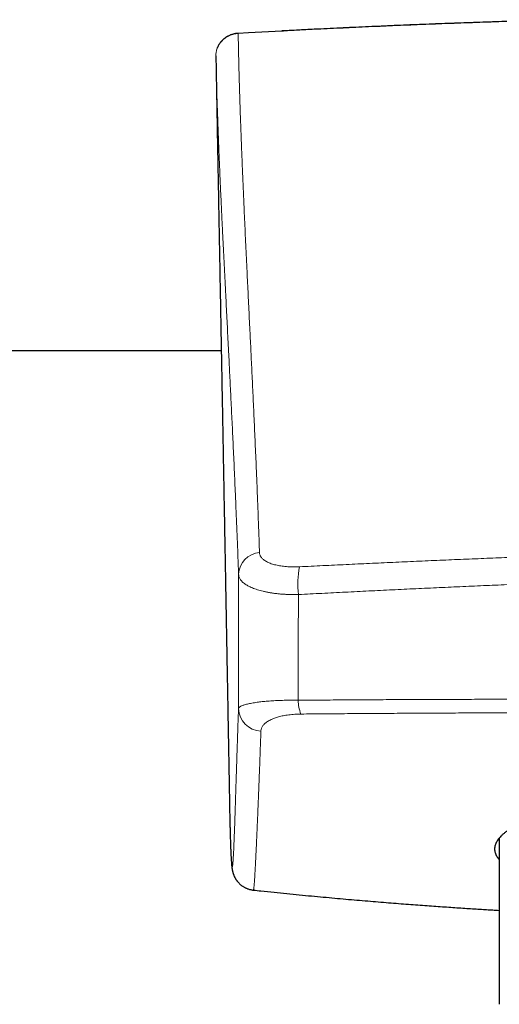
# Model space of a CAD drawing. Header units: millimetres. Extents: x 8 to 835, y 12 to 422.
# Tile 7 of 25: x 390 to 410, y 342 to 384. Entities that reach past the tile are written whole.
import ezdxf

# ---------------------------------------------------------------- set-up
doc = ezdxf.new("R2010")
doc.units = ezdxf.units.MM

msp = doc.modelspace()

# ---------------------------------------------------------------- linework, layer by layer
at = {"color": 252, "linetype": 'Continuous', "lineweight": 0}
msp.add_line((399.881, 382.954), (399.449, 382.93), dxfattribs=at)
at = {"color": 7, "linetype": 'Continuous', "lineweight": 30}
for p, q in [((399.882, 382.958), (399.45, 382.934)), ((401.293, 383.03), (399.881, 382.954)), ((324.9, 369.59), (398.737, 369.59)), ((410.45, 349.073), (410.45, 342.073))]:
    msp.add_line(p, q, dxfattribs=at)
at = {"color": 252, "linetype": 'Continuous', "lineweight": 0, "flags": 128}
msp.add_lwpolyline([(399.45, 382.934), (399.449, 382.934), (399.449, 382.93)], dxfattribs=at)
at = {"color": 252, "linetype": 'Continuous', "lineweight": 0}
for centre, radius, start, end in [((400.424, 360.129), 0.957, 94.5569, 177.6379), ((405.531, 359.775), 3.567, 168.5078, 187.3942), ((403.821, 354.928), 1.848, 181.8057, 200.2059), ((400.44, 354.551), 0.978, 181.8298, 268.0962)]:
    msp.add_arc(centre, radius, start, end, dxfattribs=at)
for points, knots in [([(413.4, 383.505), (412.908, 383.492), (411.723, 383.462), (409.844, 383.402), (407.764, 383.327), (405.685, 383.243), (403.605, 383.148), (402.141, 383.077), (401.371, 383.034), (401.293, 383.03)], [0, 0, 0, 0, 0.121816, 0.293565, 0.465314, 0.637063, 0.808855, 0.980649, 1, 1, 1, 1]), ([(399.449, 382.93), (399.428, 382.928), (399.387, 382.925), (399.318, 382.915), (399.243, 382.899), (399.162, 382.875), (399.083, 382.844), (399.007, 382.807), (398.933, 382.763), (398.863, 382.713), (398.798, 382.657), (398.739, 382.596), (398.685, 382.53), (398.637, 382.46), (398.597, 382.386), (398.564, 382.31), (398.538, 382.231), (398.521, 382.151), (398.51, 382.07), (398.509, 382.016), (398.509, 381.989)], [0, 0, 0, 0, 0.039672, 0.079344, 0.134137, 0.18914, 0.244147, 0.298945, 0.356365, 0.414014, 0.471669, 0.529098, 0.588022, 0.647177, 0.706339, 0.765272, 0.823845, 0.882632, 0.941423, 1, 1, 1, 1]), ([(399.449, 382.93), (399.454, 382.674), (399.464, 382.163), (399.483, 381.387), (399.504, 380.668), (399.524, 380.007), (399.545, 379.407), (399.566, 378.8), (399.589, 378.186), (399.614, 377.564), (399.64, 376.934), (399.667, 376.294), (399.694, 375.686), (399.72, 375.113), (399.744, 374.576), (399.77, 374.03), (399.796, 373.475), (399.822, 372.941), (399.846, 372.429), (399.87, 371.942), (399.894, 371.446), (399.919, 370.941), (399.942, 370.456), (399.965, 369.991), (399.986, 369.548), (400.008, 369.097), (400.03, 368.638), (400.052, 368.171), (400.075, 367.695), (400.097, 367.21), (400.12, 366.716), (400.143, 366.211), (400.166, 365.696), (400.189, 365.169), (400.21, 364.674), (400.229, 364.214), (400.247, 363.79), (400.264, 363.359), (400.281, 362.921), (400.298, 362.474), (400.315, 362.019), (400.332, 361.556), (400.342, 361.241), (400.348, 361.083)], [0, 0, 0, 0, 0.045362, 0.090724, 0.136086, 0.170107, 0.204129, 0.238151, 0.272172, 0.306194, 0.340216, 0.374239, 0.408261, 0.435507, 0.462755, 0.490002, 0.517249, 0.544495, 0.567206, 0.589916, 0.612627, 0.635337, 0.658048, 0.676974, 0.695901, 0.714828, 0.733755, 0.752681, 0.771607, 0.790536, 0.809465, 0.828395, 0.847324, 0.866253, 0.885181, 0.899528, 0.913875, 0.928222, 0.942569, 0.956926, 0.971284, 0.985642, 1, 1, 1, 1]), ([(399.468, 360.169), (399.462, 360.324), (399.45, 360.633), (399.433, 361.088), (399.415, 361.535), (399.397, 361.974), (399.38, 362.405), (399.362, 362.829), (399.344, 363.246), (399.324, 363.701), (399.303, 364.192), (399.279, 364.716), (399.256, 365.228), (399.233, 365.73), (399.209, 366.222), (399.186, 366.704), (399.164, 367.177), (399.141, 367.642), (399.118, 368.098), (399.096, 368.546), (399.074, 368.987), (399.051, 369.452), (399.026, 369.942), (399, 370.453), (398.974, 370.955), (398.949, 371.449), (398.923, 371.964), (398.895, 372.501), (398.867, 373.058), (398.84, 373.605), (398.813, 374.143), (398.785, 374.718), (398.756, 375.327), (398.726, 375.969), (398.697, 376.601), (398.67, 377.225), (398.644, 377.841), (398.62, 378.45), (398.597, 379.052), (398.574, 379.715), (398.55, 380.437), (398.528, 381.218), (398.515, 381.732), (398.509, 381.989)], [0, 0, 0, 0, 0.014094, 0.028188, 0.042283, 0.056377, 0.070482, 0.084587, 0.098693, 0.112798, 0.131593, 0.150388, 0.169184, 0.187981, 0.206777, 0.225571, 0.244364, 0.263156, 0.28195, 0.300743, 0.319536, 0.338328, 0.361317, 0.384306, 0.407295, 0.430284, 0.453273, 0.480595, 0.507917, 0.535239, 0.562562, 0.589884, 0.624035, 0.658186, 0.692338, 0.726489, 0.760639, 0.79479, 0.828941, 0.863092, 0.908728, 0.954364, 1, 1, 1, 1]), ([(400.348, 361.083), (400.349, 361.065), (400.352, 361.03), (400.368, 360.978), (400.392, 360.927), (400.425, 360.878), (400.467, 360.831), (400.518, 360.786), (400.576, 360.744), (400.644, 360.704), (400.718, 360.666), (400.8, 360.632), (400.889, 360.601), (400.984, 360.574), (401.085, 360.55), (401.192, 360.529), (401.304, 360.512), (401.42, 360.498), (401.54, 360.488), (401.663, 360.482), (401.79, 360.48), (401.914, 360.481), (401.996, 360.484), (402.035, 360.486)], [0, 0, 0, 0, 0.048166, 0.096495, 0.144876, 0.193201, 0.241363, 0.289487, 0.337781, 0.38613, 0.43442, 0.482542, 0.530104, 0.577832, 0.625615, 0.673342, 0.720903, 0.768121, 0.8155, 0.862935, 0.910316, 0.957536, 1, 1, 1, 1]), ([(402.035, 360.486), (402.363, 360.502), (403.017, 360.534), (404, 360.581), (404.984, 360.627), (405.97, 360.673), (406.957, 360.717), (407.946, 360.76), (408.936, 360.802), (409.926, 360.842), (410.918, 360.88), (411.911, 360.917), (412.904, 360.952), (413.899, 360.985), (414.895, 361.015), (415.891, 361.043), (416.889, 361.068), (417.915, 361.092), (418.971, 361.112), (420.055, 361.13), (421.141, 361.144), (422.227, 361.154), (423.313, 361.161), (424.038, 361.162), (424.4, 361.162)], [0, 0, 0, 0, 0.044347, 0.088694, 0.133042, 0.177389, 0.221778, 0.266168, 0.310559, 0.354948, 0.399341, 0.443735, 0.488129, 0.532522, 0.576961, 0.621402, 0.665842, 0.710281, 0.758548, 0.806816, 0.855083, 0.903389, 0.951695, 1, 1, 1, 1]), ([(399.462, 354.52), (399.463, 354.649), (399.463, 354.907), (399.463, 355.299), (399.464, 355.695), (399.464, 356.139), (399.465, 356.633), (399.465, 357.176), (399.466, 357.741), (399.466, 358.329), (399.467, 358.94), (399.467, 359.553), (399.468, 359.963), (399.468, 360.169)], [0, 0, 0, 0, 0.071619, 0.143255, 0.214899, 0.286527, 0.382545, 0.478574, 0.574597, 0.680911, 0.787225, 0.893612, 1, 1, 1, 1]), ([(401.994, 359.316), (401.935, 359.315), (401.823, 359.314), (401.658, 359.317), (401.5, 359.322), (401.345, 359.331), (401.192, 359.343), (401.044, 359.359), (400.9, 359.378), (400.761, 359.4), (400.626, 359.425), (400.497, 359.453), (400.374, 359.485), (400.257, 359.519), (400.147, 359.556), (400.045, 359.596), (399.949, 359.638), (399.861, 359.683), (399.782, 359.731), (399.711, 359.78), (399.648, 359.831), (399.595, 359.884), (399.551, 359.939), (399.516, 359.994), (399.49, 360.052), (399.473, 360.11), (399.47, 360.149), (399.468, 360.169)], [0, 0, 0, 0, 0.042462, 0.081863, 0.121385, 0.16097, 0.200553, 0.240075, 0.279476, 0.31919, 0.359028, 0.39893, 0.438832, 0.478671, 0.518385, 0.558476, 0.598696, 0.63898, 0.679265, 0.719485, 0.759578, 0.799544, 0.839634, 0.879787, 0.919942, 0.960033, 1, 1, 1, 1]), ([(424.4, 360.038), (424.038, 360.038), (423.313, 360.037), (422.226, 360.031), (421.139, 360.02), (420.052, 360.006), (418.965, 359.987), (417.907, 359.965), (416.88, 359.94), (415.882, 359.913), (414.884, 359.883), (413.887, 359.851), (412.89, 359.815), (411.894, 359.778), (410.899, 359.739), (409.905, 359.697), (408.912, 359.654), (407.921, 359.61), (406.93, 359.564), (405.941, 359.516), (404.952, 359.468), (403.965, 359.418), (402.978, 359.368), (402.322, 359.333), (401.994, 359.316)], [0, 0, 0, 0, 0.0482227, 0.0964465, 0.1446692, 0.1929331, 0.2411981, 0.2894621, 0.3338471, 0.3782336, 0.4226202, 0.4670053, 0.5114394, 0.5558749, 0.6003105, 0.6447446, 0.6891293, 0.7335153, 0.7779013, 0.8222859, 0.8667138, 0.9111429, 0.9555721, 1, 1, 1, 1]), ([(401.994, 359.316), (401.991, 359.106), (401.986, 358.685), (401.981, 358.057), (401.976, 357.431), (401.972, 356.851), (401.971, 356.319), (401.97, 355.833), (401.971, 355.349), (401.973, 355.029), (401.974, 354.869)], [0, 0, 0, 0, 0.139911, 0.279821, 0.41981, 0.559799, 0.669802, 0.779804, 0.889903, 1, 1, 1, 1]), ([(399.462, 354.52), (399.464, 354.528), (399.468, 354.545), (399.489, 354.57), (399.521, 354.595), (399.564, 354.619), (399.62, 354.644), (399.684, 354.667), (399.757, 354.689), (399.837, 354.71), (399.925, 354.73), (400.024, 354.749), (400.131, 354.767), (400.241, 354.783), (400.351, 354.798), (400.46, 354.81), (400.574, 354.821), (400.695, 354.832), (400.82, 354.841), (400.952, 354.849), (401.09, 354.857), (401.235, 354.862), (401.384, 354.867), (401.537, 354.87), (401.687, 354.871), (401.832, 354.871), (401.927, 354.87), (401.974, 354.869)], [0, 0, 0, 0, 0.048281, 0.096712, 0.145208, 0.193693, 0.242096, 0.290359, 0.333013, 0.375804, 0.418654, 0.461488, 0.504246, 0.546877, 0.581785, 0.616793, 0.651844, 0.686886, 0.721873, 0.756766, 0.792704, 0.82874, 0.864805, 0.900831, 0.93676, 0.96838, 1, 1, 1, 1]), ([(401.974, 354.869), (402.302, 354.872), (402.959, 354.877), (403.946, 354.884), (404.935, 354.89), (405.925, 354.896), (406.917, 354.9), (407.91, 354.904), (408.905, 354.907), (409.9, 354.909), (410.895, 354.911), (411.891, 354.912), (412.888, 354.912), (413.886, 354.912), (414.885, 354.911), (415.885, 354.91), (416.886, 354.909), (417.914, 354.907), (418.971, 354.906), (420.056, 354.904), (421.142, 354.903), (422.228, 354.902), (423.314, 354.902), (424.038, 354.901), (424.4, 354.901)], [0, 0, 0, 0, 0.04441, 0.088822, 0.133234, 0.177645, 0.222107, 0.26657, 0.311034, 0.355496, 0.399902, 0.444309, 0.488717, 0.533122, 0.577578, 0.622035, 0.666493, 0.710948, 0.759111, 0.807274, 0.855436, 0.903624, 0.951812, 1, 1, 1, 1]), ([(399.095, 349.906), (399.097, 349.837), (399.1, 349.687), (399.106, 349.465), (399.111, 349.26), (399.117, 349.084), (399.122, 348.934), (399.127, 348.791), (399.132, 348.655), (399.137, 348.527), (399.143, 348.408), (399.148, 348.302), (399.154, 348.21), (399.159, 348.13), (399.164, 348.059), (399.169, 347.998), (399.175, 347.947), (399.18, 347.907), (399.186, 347.878), (399.191, 347.861), (399.197, 347.855), (399.202, 347.861), (399.207, 347.877), (399.213, 347.904), (399.218, 347.943), (399.224, 347.993), (399.229, 348.055), (399.235, 348.124), (399.24, 348.199), (399.245, 348.276), (399.25, 348.361), (399.255, 348.455), (399.26, 348.559), (399.265, 348.671), (399.27, 348.794), (399.276, 348.926), (399.282, 349.068), (399.287, 349.22), (399.293, 349.382), (399.3, 349.555), (399.306, 349.739), (399.313, 349.933), (399.319, 350.137), (399.326, 350.351), (399.334, 350.577), (399.341, 350.812), (399.349, 351.059), (399.357, 351.316), (399.366, 351.584), (399.375, 351.863), (399.384, 352.152), (399.394, 352.453), (399.404, 352.766), (399.414, 353.092), (399.426, 353.432), (399.437, 353.783), (399.45, 354.144), (399.458, 354.395), (399.462, 354.52)], [0, 0, 0, 0, 0.026355, 0.057708, 0.089061, 0.111458, 0.133856, 0.156253, 0.178651, 0.201048, 0.223445, 0.245841, 0.265501, 0.285161, 0.304821, 0.324481, 0.344152, 0.363824, 0.383496, 0.403168, 0.421547, 0.439926, 0.458306, 0.476685, 0.495065, 0.513445, 0.531825, 0.550204, 0.564908, 0.579613, 0.594318, 0.609023, 0.623727, 0.638585, 0.653444, 0.668304, 0.683163, 0.698021, 0.713046, 0.728071, 0.743097, 0.758122, 0.773147, 0.788172, 0.803198, 0.818224, 0.83325, 0.848275, 0.8633, 0.878326, 0.893353, 0.908379, 0.923404, 0.938723, 0.954042, 0.969362, 0.984681, 1, 1, 1, 1]), ([(402.087, 354.289), (402.055, 354.289), (401.992, 354.288), (401.885, 354.284), (401.767, 354.276), (401.64, 354.263), (401.518, 354.247), (401.404, 354.229), (401.297, 354.207), (401.196, 354.183), (401.102, 354.157), (401.015, 354.128), (400.926, 354.096), (400.838, 354.058), (400.754, 354.014), (400.679, 353.969), (400.614, 353.922), (400.559, 353.875), (400.513, 353.826), (400.475, 353.777), (400.446, 353.726), (400.425, 353.676), (400.412, 353.625), (400.409, 353.59), (400.408, 353.573)], [0, 0, 0, 0, 0.029141, 0.058282, 0.100317, 0.1425, 0.184704, 0.226767, 0.267462, 0.308284, 0.349171, 0.390037, 0.43077, 0.482872, 0.535125, 0.587463, 0.639778, 0.69193, 0.743161, 0.794505, 0.84592, 0.897354, 0.94874, 1, 1, 1, 1]), ([(424.4, 354.349), (424.04, 354.349), (423.319, 354.349), (422.238, 354.35), (421.157, 354.35), (420.076, 354.351), (418.995, 354.351), (417.942, 354.351), (416.919, 354.351), (415.925, 354.351), (414.932, 354.35), (413.938, 354.349), (412.945, 354.347), (411.952, 354.345), (410.961, 354.342), (409.97, 354.339), (408.981, 354.334), (407.993, 354.33), (407.006, 354.324), (406.02, 354.318), (405.035, 354.312), (404.051, 354.305), (403.068, 354.297), (402.414, 354.292), (402.087, 354.289)], [0, 0, 0, 0, 0.048201, 0.096404, 0.144605, 0.192831, 0.241058, 0.289283, 0.333678, 0.378075, 0.422471, 0.466866, 0.51131, 0.555755, 0.6002, 0.644644, 0.689037, 0.733431, 0.777825, 0.822218, 0.866663, 0.911109, 0.955555, 1, 1, 1, 1]), ([(400.408, 353.573), (400.404, 353.453), (400.395, 353.212), (400.382, 352.864), (400.37, 352.525), (400.358, 352.197), (400.346, 351.879), (400.334, 351.572), (400.322, 351.274), (400.311, 350.987), (400.3, 350.71), (400.289, 350.444), (400.278, 350.188), (400.268, 349.943), (400.258, 349.708), (400.248, 349.483), (400.239, 349.268), (400.23, 349.063), (400.221, 348.868), (400.212, 348.682), (400.204, 348.507), (400.196, 348.342), (400.188, 348.186), (400.181, 348.04), (400.174, 347.903), (400.167, 347.775), (400.16, 347.657), (400.154, 347.548), (400.148, 347.448), (400.142, 347.357), (400.136, 347.274), (400.131, 347.198), (400.126, 347.129), (400.12, 347.068), (400.115, 347.015), (400.11, 346.972), (400.106, 346.934), (400.1, 346.903), (400.095, 346.885), (400.092, 346.878), (400.09, 346.88), (400.09, 346.88)], [0, 0, 0, 0, 0.025302, 0.050605, 0.075909, 0.101213, 0.126515, 0.151867, 0.177221, 0.202575, 0.227929, 0.253282, 0.278583, 0.303886, 0.32919, 0.354493, 0.379794, 0.405142, 0.43049, 0.45584, 0.481189, 0.506536, 0.531836, 0.557138, 0.58244, 0.607741, 0.633042, 0.658379, 0.683718, 0.709056, 0.734395, 0.759733, 0.786844, 0.813957, 0.841069, 0.868182, 0.895294, 0.92922, 0.963148, 0.997076, 1, 1, 1, 1])]:
    msp.add_open_spline(points, degree=3, knots=knots, dxfattribs=at)
at = {"color": 7, "linetype": 'Continuous', "lineweight": 30}
for points, knots in [([(413.4, 383.509), (413.196, 383.504), (412.643, 383.49), (411.741, 383.465), (410.688, 383.432), (409.627, 383.397), (408.558, 383.36), (407.488, 383.319), (406.416, 383.276), (405.343, 383.23), (404.27, 383.182), (403.195, 383.131), (402.202, 383.082), (401.569, 383.049), (401.294, 383.035)], [0, 0, 0, 0, 0.050472, 0.136978, 0.223291, 0.311469, 0.399756, 0.488153, 0.576661, 0.665278, 0.754006, 0.842843, 0.93179, 1, 1, 1, 1]), ([(399.45, 382.934), (399.439, 382.933), (399.409, 382.931), (399.363, 382.926), (399.309, 382.917), (399.257, 382.906), (399.206, 382.892), (399.155, 382.876), (399.106, 382.857), (399.057, 382.835), (399.01, 382.811), (398.964, 382.785), (398.919, 382.756), (398.876, 382.725), (398.835, 382.692), (398.796, 382.657), (398.759, 382.62), (398.725, 382.582), (398.692, 382.542), (398.663, 382.5), (398.635, 382.457), (398.611, 382.413), (398.588, 382.367), (398.574, 382.333), (398.567, 382.315), (398.567, 382.313)], [0, 0, 0, 0, 0.028275, 0.074007, 0.119704, 0.165307, 0.210735, 0.255647, 0.300945, 0.346478, 0.392233, 0.438192, 0.484325, 0.5306, 0.576974, 0.623402, 0.669824, 0.716011, 0.761866, 0.807857, 0.853992, 0.900287, 0.946749, 0.993379, 1, 1, 1, 1]), ([(398.509, 381.989), (398.512, 381.834), (398.517, 381.525), (398.526, 381.069), (398.534, 380.618), (398.542, 380.174), (398.55, 379.736), (398.558, 379.305), (398.565, 378.881), (398.573, 378.465), (398.579, 378.116), (398.583, 377.909), (398.585, 377.836)], [0, 0, 0, 0, 0.104729, 0.20948, 0.314232, 0.418961, 0.52369, 0.628441, 0.733193, 0.837921, 0.94265, 1, 1, 1, 1]), ([(398.585, 377.836), (398.586, 377.785), (398.59, 377.542), (398.598, 377.109), (398.609, 376.541), (398.619, 375.981), (398.629, 375.409), (398.64, 374.826), (398.651, 374.231), (398.662, 373.648), (398.673, 373.075), (398.683, 372.512), (398.693, 371.961), (398.703, 371.419), (398.713, 370.889), (398.722, 370.369), (398.732, 369.86), (398.741, 369.362), (398.75, 368.874), (398.759, 368.397), (398.767, 367.93), (398.776, 367.475), (398.784, 367.023), (398.792, 366.575), (398.8, 366.132), (398.808, 365.7), (398.816, 365.28), (398.823, 364.872), (398.83, 364.526), (398.835, 364.238), (398.839, 364.008), (398.843, 363.781), (398.847, 363.559), (398.851, 363.341), (398.855, 363.125), (398.859, 362.908), (398.864, 362.665), (398.869, 362.396), (398.874, 362.099), (398.88, 361.792), (398.886, 361.476), (398.891, 361.151), (398.898, 360.817), (398.904, 360.473), (398.91, 360.12), (398.917, 359.758), (398.924, 359.388), (398.93, 359.012), (398.937, 358.629), (398.945, 358.237), (398.952, 357.846), (398.959, 357.457), (398.966, 357.07), (398.973, 356.675), (398.98, 356.273), (398.988, 355.863), (398.995, 355.445), (399.003, 355.005), (399.012, 354.542), (399.02, 354.056), (399.029, 353.56), (399.038, 353.055), (399.047, 352.57), (399.055, 352.107), (399.063, 351.665), (399.071, 351.216), (399.079, 350.77), (399.085, 350.474), (399.087, 350.329)], [0, 0, 0, 0, 0.005466, 0.026084, 0.046396, 0.066402, 0.086102, 0.107726, 0.12897, 0.149832, 0.170312, 0.190412, 0.21013, 0.229468, 0.248424, 0.266999, 0.285194, 0.303007, 0.320439, 0.33749, 0.35416, 0.37045, 0.386358, 0.402615, 0.418455, 0.433876, 0.448879, 0.463464, 0.477631, 0.486032, 0.494279, 0.502372, 0.510311, 0.518095, 0.525733, 0.533468, 0.541417, 0.551716, 0.562359, 0.573351, 0.584695, 0.596395, 0.608453, 0.620872, 0.633657, 0.646808, 0.66033, 0.673974, 0.68798, 0.70235, 0.717088, 0.731059, 0.74535, 0.759961, 0.774895, 0.790154, 0.80574, 0.821655, 0.839544, 0.857837, 0.876536, 0.895646, 0.915168, 0.931754, 0.948632, 0.965802, 0.983267, 1, 1, 1, 1]), ([(424.4, 351.772), (424.27, 351.771), (424.01, 351.771), (423.62, 351.766), (423.23, 351.759), (422.842, 351.75), (422.455, 351.737), (422.069, 351.722), (421.685, 351.704), (421.296, 351.683), (420.904, 351.659), (420.508, 351.632), (420.115, 351.601), (419.732, 351.569), (419.36, 351.534), (418.997, 351.498), (418.638, 351.459), (418.284, 351.417), (417.935, 351.374), (417.591, 351.328), (417.251, 351.28), (416.912, 351.229), (416.573, 351.175), (416.234, 351.118), (415.903, 351.059), (415.584, 350.998), (415.277, 350.937), (414.982, 350.876), (414.694, 350.812), (414.413, 350.747), (414.14, 350.681), (413.875, 350.613), (413.618, 350.544), (413.364, 350.473), (413.116, 350.4), (412.873, 350.324), (412.639, 350.247), (412.419, 350.17), (412.212, 350.094), (412.018, 350.018), (411.833, 349.942), (411.658, 349.865), (411.492, 349.788), (411.337, 349.711), (411.191, 349.633), (411.053, 349.554), (410.924, 349.473), (410.804, 349.391), (410.695, 349.309), (410.6, 349.228), (410.517, 349.149), (410.447, 349.072), (410.387, 348.994), (410.337, 348.917), (410.299, 348.841), (410.271, 348.765), (410.254, 348.689), (410.248, 348.612), (410.253, 348.535), (410.27, 348.457), (410.299, 348.38), (410.34, 348.305), (410.389, 348.233), (410.43, 348.188), (410.45, 348.165)], [0, 0, 0, 0, 0.015847, 0.031701, 0.047555, 0.063402, 0.079249, 0.095103, 0.110956, 0.126804, 0.143468, 0.160139, 0.17681, 0.193475, 0.209322, 0.225175, 0.241029, 0.256876, 0.272723, 0.288577, 0.30443, 0.320277, 0.336936, 0.353602, 0.370268, 0.386927, 0.40281, 0.4187, 0.434589, 0.450472, 0.466355, 0.482245, 0.498134, 0.514017, 0.530714, 0.547417, 0.564121, 0.580818, 0.596732, 0.612652, 0.628573, 0.644487, 0.660401, 0.676322, 0.692242, 0.708157, 0.724891, 0.741633, 0.758375, 0.77511, 0.791001, 0.806899, 0.822796, 0.838688, 0.854579, 0.870477, 0.886374, 0.902266, 0.918977, 0.935695, 0.952414, 0.969125, 0.984993, 1, 1, 1, 1]), ([(399.087, 350.329), (399.088, 350.284), (399.09, 350.154), (399.093, 350.013), (399.095, 349.919), (399.095, 349.906)], [0, 0, 0, 0, 0.311238, 0.905298, 1, 1, 1, 1]), ([(399.095, 349.903), (399.096, 349.885), (399.097, 349.813), (399.1, 349.696), (399.104, 349.549), (399.107, 349.412), (399.111, 349.28), (399.114, 349.156), (399.118, 349.039), (399.122, 348.929), (399.125, 348.826), (399.129, 348.728), (399.132, 348.637), (399.136, 348.551), (399.14, 348.47), (399.143, 348.394), (399.147, 348.323), (399.15, 348.256), (399.154, 348.193), (399.158, 348.133), (399.161, 348.076), (399.165, 348.021), (399.17, 347.966), (399.175, 347.91), (399.18, 347.857), (399.186, 347.813), (399.191, 347.781), (399.195, 347.756), (399.199, 347.732), (399.203, 347.709), (399.208, 347.688), (399.212, 347.666), (399.218, 347.646), (399.223, 347.625), (399.229, 347.604), (399.236, 347.583), (399.243, 347.561), (399.25, 347.54), (399.259, 347.518), (399.268, 347.495), (399.278, 347.473), (399.288, 347.45), (399.3, 347.426), (399.312, 347.402), (399.326, 347.378), (399.34, 347.354), (399.356, 347.329), (399.373, 347.304), (399.392, 347.278), (399.412, 347.251), (399.435, 347.223), (399.461, 347.194), (399.49, 347.165), (399.52, 347.136), (399.553, 347.107), (399.588, 347.079), (399.625, 347.052), (399.666, 347.026), (399.708, 347.001), (399.753, 346.977), (399.8, 346.955), (399.848, 346.936), (399.899, 346.919), (399.951, 346.904), (400.004, 346.892), (400.051, 346.884), (400.08, 346.881), (400.09, 346.88)], [0, 0, 0, 0, 0.015219, 0.064035, 0.106016, 0.15049, 0.192938, 0.233646, 0.272893, 0.310891, 0.347807, 0.38378, 0.418714, 0.452515, 0.485388, 0.51749, 0.548964, 0.579952, 0.610605, 0.641105, 0.671633, 0.70248, 0.734237, 0.768067, 0.807339, 0.833932, 0.850044, 0.863292, 0.87482, 0.88485, 0.893552, 0.901212, 0.908017, 0.914108, 0.919597, 0.924572, 0.929107, 0.933261, 0.937085, 0.94062, 0.943903, 0.946966, 0.949836, 0.952537, 0.955091, 0.957516, 0.95983, 0.962048, 0.964183, 0.966249, 0.968479, 0.970648, 0.972765, 0.974842, 0.976889, 0.978916, 0.980928, 0.982932, 0.98493, 0.986926, 0.988919, 0.99091, 0.992897, 0.994881, 0.996859, 0.998832, 1, 1, 1, 1]), ([(400.09, 346.88), (400.197, 346.868), (400.486, 346.838), (400.955, 346.789), (401.494, 346.735), (402.021, 346.683), (402.533, 346.633), (403.03, 346.587), (403.513, 346.543), (403.984, 346.501), (404.448, 346.46), (404.902, 346.422), (405.348, 346.385), (405.782, 346.35), (406.204, 346.316), (406.615, 346.285), (407.013, 346.255), (407.4, 346.227), (407.775, 346.2), (408.138, 346.175), (408.489, 346.151), (408.828, 346.128), (409.155, 346.107), (409.47, 346.087), (409.766, 346.069), (410.042, 346.052), (410.266, 346.038), (410.401, 346.03), (410.45, 346.028)], [0, 0, 0, 0, 0.030774, 0.0838968, 0.1358773, 0.1867161, 0.2364137, 0.2841134, 0.3307133, 0.3762135, 0.4206146, 0.464789, 0.5078195, 0.5497063, 0.5904497, 0.6300499, 0.6685071, 0.7058215, 0.7419932, 0.7770223, 0.8109091, 0.8436535, 0.8752558, 0.905716, 0.9350342, 0.9609061, 0.9858186, 1, 1, 1, 1])]:
    msp.add_open_spline(points, degree=3, knots=knots, dxfattribs=at)

doc.saveas('drawing.dxf')
